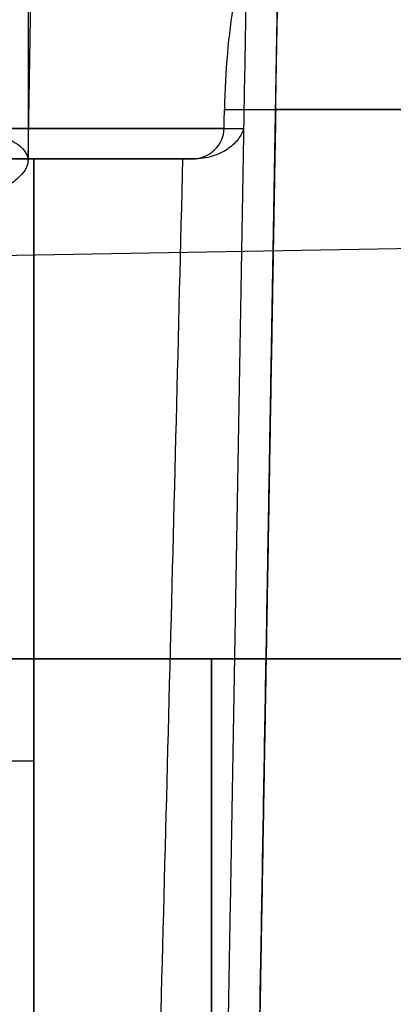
# Model space of a CAD drawing. Header units: millimetres. Extents: x -66 to 114, y 79 to 395.
# Tile 16 of 211: x 36 to 42, y 88 to 104. Entities that reach past the tile are written whole.
import ezdxf

# ---------------------------------------------------------------- set-up
doc = ezdxf.new("R2010")
doc.units = ezdxf.units.MM
doc.layers.add('Layer 01', color=7, linetype='Continuous', true_color=0x000000)

# ---------------------------------------------------------------- blocks, each defined once
blk = doc.blocks.new('Block 01')
at = {"layer": 'Layer 01'}
for p, q in [((39.509, 82.232, -0.05), (40.107, 116.473, -0.05)), ((35.854, 101.939, -0.05), (35.906, 104.929, -0.05)), ((35.854, 104.877), (35.854, 101.943)), ((33.154, 100.365, 13.65), (47.95, 100.623, 13.65)), ((39.808, 99.352, -12.05), (39.808, 99.352, 1.95)), ((38.16, 93.873, 25.35), (49.95, 93.873, 25.35)), ((39.713, 93.873, 1.95), (49.95, 93.873, 1.95)), ((32.55, 92.219, 26.184), (35.95, 92.219, 26.184)), ((32.55, 92.219, -26.284), (35.95, 92.219, -26.284))]:
    blk.add_line(p, q, dxfattribs=at)
at = {"layer": 'Layer 01', "extrusion": (-9.81354e-16, -1, -9.05284e-17)}
blk.add_arc((21.647, 21.647, -102.465), 17.775, 12.0243, 84.7949, dxfattribs=at)
at = {"layer": 'Layer 01', "extrusion": (4.38634e-16, -1, 4.44636e-16)}
blk.add_arc((21.647, -21.747, -102.465), 17.775, 275.2051, 354.7949, dxfattribs=at)
at = {"layer": 'Layer 01', "extrusion": (1.47039e-15, 1, 2.56516e-15)}
blk.add_arc((-21.647, 21.647, 101.973), 17.275, 101.6168, 167.6223, dxfattribs=at)
at = {"layer": 'Layer 01', "extrusion": (-7.70981e-16, 1, -2.86182e-16)}
blk.add_arc((-21.647, -21.747, 101.973), 17.275, 191.6168, 258.3832, dxfattribs=at)
at = {"layer": 'Layer 01', "extrusion": (0, 1, 0)}
blk.add_arc((-21.647, -21.747, 101.973), 17.275, 191.6168, 241.6916, dxfattribs=at)
at = {"layer": 'Layer 01', "extrusion": (1.29028e-16, -1, 3.10228e-16)}
blk.add_arc((35.95, 22.95, -101.973), 3.404, 44.8339, 90, dxfattribs=at)
at = {"layer": 'Layer 01', "extrusion": (-1.78225e-16, -1, 3.79837e-16)}
blk.add_arc((35.95, -23.05, -101.973), 3.404, 270, 320.2733, dxfattribs=at)
at = {"layer": 'Layer 01', "extrusion": (1, 0, -6.48965e-16)}
blk.add_arc((93.873, 13.65, 38.826), 6.591, 90, 270, dxfattribs=at)
at = {"layer": 'Layer 01'}
for points, degree in [([(39.592, 116.473, -23.382), (39.47, 109.469, -23.371), (39.348, 102.465, -23.36)], 2), ([(39.509, 82.232, -12.05), (39.808, 99.352, -12.05), (40.107, 116.473, -12.05)], 2), ([(39.032, 102.465, 25.35), (39.034, 102.568, 25.35), (39.035, 102.67, 25.35), (39.037, 102.773, 25.35)], 3), ([(39.037, 102.773, 25.35), (44.494, 102.773, 25.35), (49.95, 102.773, 25.35)], 2), ([(39.868, 102.773, 1.95), (39.713, 93.873, 1.95), (39.557, 84.973, 1.95)], 2), ([(49.95, 102.773, 1.95), (44.909, 102.773, 1.95), (39.868, 102.773, 1.95)], 2), ([(39.348, 102.465, -23.36), (39.175, 92.465, -23.344), (39.001, 82.465, -23.328)], 2), ([(35.95, 101.973, 26.354), (34.25, 101.973, 26.354), (32.55, 101.973, 26.354)], 2), ([(32.55, 101.973, -26.454), (34.25, 101.973, -26.454), (35.95, 101.973, -26.454)], 2), ([(35.95, 82.465, 26.013), (35.95, 92.219, 26.184), (35.95, 101.973, 26.354)], 2), ([(35.95, 101.973, -26.454), (35.95, 92.219, -26.284), (35.95, 82.465, -26.113)], 2), ([(37.924, 84.973, 25.35), (38.079, 90.64, 25.35), (38.224, 96.306, 25.35), (38.364, 101.973, 25.35)], 3), ([(38.52, 101.973, 25.35), (38.442, 101.973, 25.35), (38.364, 101.973, 25.35)], 2), ([(47.95, 93.873, 20.4), (38.826, 93.873, 20.241), (29.702, 93.873, 20.081)], 2), ([(35.139, 93.873, 7.124), (41.544, 93.873, 7.012), (47.95, 93.873, 6.9)], 2)]:
    blk.add_open_spline(points, degree=degree, dxfattribs=at)
for points, knots in [([(39.401, 105.481, 23.264), (39.372, 105.402, 23.564), (39.337, 105.276, 23.843), (39.26, 104.936, 24.355), (39.22, 104.728, 24.578), (39.144, 104.24, 24.955), (39.11, 103.972, 25.099), (39.059, 103.386, 25.3), (39.043, 103.084, 25.35), (39.037, 102.773, 25.35)], [-3.712468, -3.712468, -3.712468, -3.712468, -2.784351, -2.784351, -1.856234, -1.856234, -0.928117, -0.928117, 0, 0, 0, 0]), ([(0, 101.943, 35.854), (1.183, 102.037, 35.854), (2.361, 102.126, 35.795), (4.693, 102.294, 35.564), (5.849, 102.372, 35.393), (8.142, 102.519, 34.936), (9.279, 102.587, 34.652), (11.534, 102.712, 33.968), (12.656, 102.77, 33.566), (15.922, 102.922, 32.211), (17.986, 102.998, 31.105), (20.426, 103.063, 29.472), (20.907, 103.074, 29.133), (21.855, 103.094, 28.429), (22.323, 103.102, 28.063), (23.697, 103.121, 26.932), (24.569, 103.127, 26.139), (27.054, 103.127, 23.644), (28.539, 103.1, 21.831), (30.176, 103.035, 19.371), (30.493, 103.02, 18.867), (31.1, 102.987, 17.85), (31.39, 102.969, 17.336), (32.218, 102.911, 15.776), (32.716, 102.866, 14.715), (33.606, 102.764, 12.55), (33.998, 102.708, 11.446), (34.505, 102.613, 9.758), (34.661, 102.581, 9.19), (34.945, 102.512, 8.043), (35.073, 102.476, 7.463), (35.64, 102.29, 4.565), (35.86, 102.122, 2.236), (35.85, 101.841, -1.273), (35.79, 101.742, -2.445), (35.611, 101.588, -4.207), (35.536, 101.535, -4.795), (35.36, 101.428, -5.959), (35.258, 101.374, -6.536), (34.677, 101.098, -9.404), (33.995, 100.866, -11.634), (32.867, 100.56, -14.339), (32.627, 100.498, -14.876), (32.12, 100.372, -15.941), (31.853, 100.309, -16.468), (31.019, 100.119, -18.019), (30.416, 99.99, -19.019), (28.468, 99.603, -21.92), (26.987, 99.341, -23.723), (24.48, 98.941, -26.222), (23.609, 98.808, -27.009), (21.802, 98.546, -28.487), (20.866, 98.416, -29.179), (18.929, 98.158, -30.472), (17.928, 98.03, -31.072), (15.859, 97.776, -32.177), (14.786, 97.65, -32.684), (11.533, 97.282, -34.029), (9.302, 97.05, -34.705), (5.862, 96.72, -35.39), (4.699, 96.613, -35.564), (2.344, 96.406, -35.796), (1.17, 96.307, -35.854), (0, 96.214, -35.854)], [-113.086812, -113.086812, -113.086812, -113.086812, -109.552849, -109.552849, -106.018886, -106.018886, -102.484924, -102.484924, -98.950961, -98.950961, -91.883035, -91.883035, -90.116053, -90.116053, -88.349072, -88.349072, -84.815109, -84.815109, -77.747183, -77.747183, -75.980202, -75.980202, -74.21322, -74.21322, -70.679258, -70.679258, -67.145295, -67.145295, -65.378313, -65.378313, -63.611332, -63.611332, -56.543406, -56.543406, -53.009443, -53.009443, -51.242462, -51.242462, -49.47548, -49.47548, -42.407555, -42.407555, -40.640573, -40.640573, -38.873592, -38.873592, -35.339629, -35.339629, -28.271703, -28.271703, -24.73774, -24.73774, -21.203777, -21.203777, -17.669814, -17.669814, -14.135852, -14.135852, -7.067926, -7.067926, -3.533963, -3.533963, 0, 0, 0, 0]), ([(38.52, 101.973, 25.35), (38.652, 101.973, 25.35), (38.782, 102.025, 25.35), (38.972, 102.205, 25.35), (39.029, 102.332, 25.35), (39.032, 102.465, 25.35)], [-0.8053066, -0.8053066, -0.8053066, -0.8053066, -0.4026533, -0.4026533, 0, 0, 0, 0]), ([(39.348, 102.465, -23.36), (39.332, 102.407, -23.525), (39.304, 102.349, -23.693), (39.223, 102.24, -24.018), (39.17, 102.188, -24.177), (39.041, 102.096, -24.491), (38.963, 102.054, -24.647), (38.783, 101.993, -24.945), (38.682, 101.973, -25.088), (38.568, 101.973, -25.226)], [-2.122945, -2.122945, -2.122945, -2.122945, -1.592209, -1.592209, -1.061473, -1.061473, -0.530736, -0.530736, 0, 0, 0, 0])]:
    blk.add_open_spline(points, degree=3, knots=knots, dxfattribs=at)
blk.add_rational_spline([(39.868, 102.773, 1.95), (39.897, 104.414, 1.95), (39.917, 105.573, 3.11), (39.917, 105.573, 4.75)], [1, 0.804737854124, 0.804737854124, 1], degree=3, dxfattribs=at)

msp = doc.modelspace()

# ---------------------------------------------------------------- block references
at = {"layer": 'Layer 01'}
msp.add_blockref('Block 01', (0, 0), dxfattribs=at)

doc.saveas('drawing.dxf')
